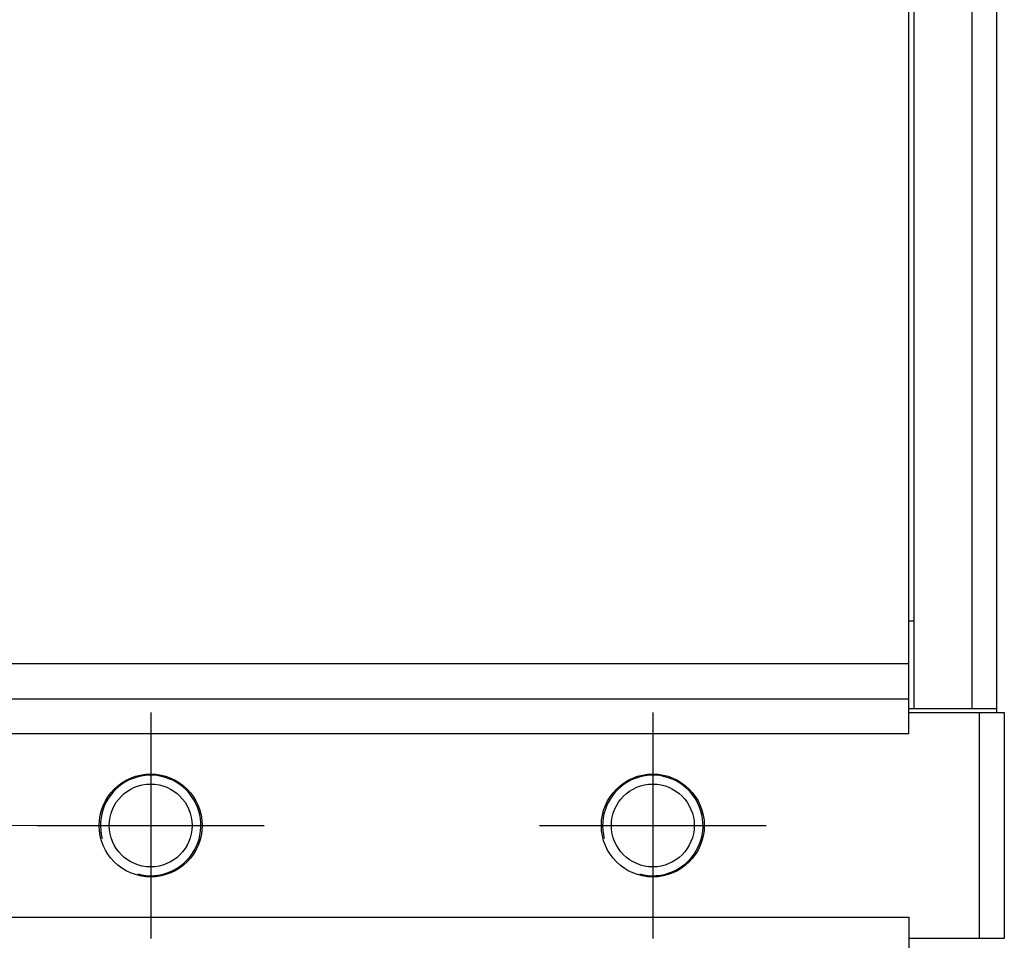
# Model space of a CAD drawing. Header units: millimetres. Extents: x 120 to 620, y 160 to 517.
# Tile 13 of 16: x 508 to 547, y 315 to 352. Entities that reach past the tile are written whole.
import ezdxf

# ---------------------------------------------------------------- set-up
doc = ezdxf.new("R2010")
doc.units = ezdxf.units.MM
doc.header["$LTSCALE"] = 46.255
doc.header["$PDMODE"] = 3
doc.header["$PDSIZE"] = 8
doc.layers.get('0').update_dxf_attribs({"linetype": 'CONTINUOUS'})
doc.layers.get('Defpoints').update_dxf_attribs({"linetype": 'CONTINUOUS'})
doc.layers.add('00-LINE-LASER-SCANNERDIMENSION', color=7, linetype='CONTINUOUS')
doc.layers.add('00_COMPONENTS', color=7, linetype='CONTINUOUS')
doc.styles.add('尺寸值样式', font='兰亭黑 GBK.TTF', dxfattribs={"height": 4})
doc.dimstyles.new('1直线标注', dxfattribs={"dimtxt": 4, "dimasz": 3, "dimexe": 2.5, "dimexo": 0, "dimtad": 1, "dimdec": 1, "dimdsep": 46, "dimtxsty": '尺寸值样式', "dimcen": 0, "dimclrd": 8, "dimclre": 8, "dimclrt": 7, "dimadec": 0, "dimazin": 0, "dimtp": 0.001, "dimtm": 0.001, "dimtfac": 1, "dimtdec": 1, "dimtmove": 0, "dimatfit": 0, "dimldrblk": '_FILLED', "dimfxl": 1, "dimtolj": 1, "dimlwd": 15, "dimlwe": 15, "dimarcsym": 0})

# ---------------------------------------------------------------- blocks, each defined once
blk = doc.blocks.new('*D14')
at = {"layer": '00-LINE-LASER-SCANNERDIMENSION', "color": 8, "lineweight": 15}
for p, q in [((512.958, 423.867), (480.326, 423.867)), ((482.826, 420.867), (482.826, 322.867)), ((512.958, 319.867), (480.326, 319.867))]:
    blk.add_line(p, q, dxfattribs=at)
at = {"layer": '00-LINE-LASER-SCANNERDIMENSION', "color": 8}
for points in [[(483.326, 420.867), (482.326, 420.867), (482.826, 423.867)], [(482.326, 322.867), (483.326, 322.867), (482.826, 319.867)]]:
    blk.add_solid(points, dxfattribs=at)
at = {"layer": 'Defpoints', "color": 0}
for p in [(512.958, 423.867), (482.826, 319.867), (512.958, 319.867)]:
    blk.add_point(p, dxfattribs=at)
at = {"layer": '00-LINE-LASER-SCANNERDIMENSION', "color": 7, "lineweight": 30, "insert": (476.868, 372.148), "char_height": 4, "attachment_point": 2, "rotation": 90, "line_spacing_factor": 0.9, "style": '尺寸值样式'}
blk.add_mtext('\\A1;104', dxfattribs=at)
blk = doc.blocks.new('_FILLED')
at = {"color": 0, "linetype": 'ByBlock'}
blk.add_solid([(0, 0), (-1, 0.167), (-1, -0.167)], dxfattribs=at)

msp = doc.modelspace()

# ---------------------------------------------------------------- linework, layer by layer
for p, q in [((512.958, 324.369), (512.958, 315.365)), ((532.958, 324.369), (532.958, 315.365)), ((508.443, 319.867), (517.472, 319.867)), ((528.443, 319.867), (537.472, 319.867))]:
    msp.add_line(p, q)
at = {"layer": '00_COMPONENTS'}
for p, q in [((543.158, 323.52), (543.158, 420.215)), ((543.358, 419.217), (543.358, 324.517)), ((545.658, 419.217), (545.658, 324.517)), ((546.658, 324.367), (546.658, 419.217)), ((543.358, 328.002), (543.158, 328.002)), ((543.158, 326.304), (495.438, 326.304)), ((495.154, 324.912), (543.158, 324.912)), ((543.358, 324.508), (543.158, 324.508)), ((543.158, 324.367), (546.958, 324.367)), ((543.358, 324.517), (546.658, 324.517)), ((545.958, 324.367), (545.958, 315.367)), ((546.958, 324.367), (546.958, 315.367)), ((543.158, 323.52), (494.958, 323.52)), ((494.958, 316.215), (543.158, 316.215)), ((543.158, 316.215), (543.158, 297.367)), ((546.958, 315.367), (543.158, 315.367))]:
    msp.add_line(p, q, dxfattribs=at)
for centre, radius in [((512.958, 319.867), 2.05), ((532.958, 319.867), 2.05), ((512.958, 319.867), 1.65), ((532.958, 319.867), 1.65)]:
    msp.add_circle(centre, radius, dxfattribs=at)
for centre in [(512.958, 319.867), (532.958, 319.867)]:
    msp.add_arc(centre, 2, 255, 195, dxfattribs=at)

# ---------------------------------------------------------------- dimensions: what is measured, and where the dimension line sits
at = {"layer": '00-LINE-LASER-SCANNERDIMENSION', "color": 7, "linetype": 'Continuous', "lineweight": 30}
dim = msp.add_linear_dim(base=(482.826, 319.867), p1=(512.958, 423.867), p2=(512.958, 319.867), angle=270, dimstyle='1直线标注', override={"dimtxsty": '尺寸值样式', "dimldrblk": '_FILLED'}, dxfattribs=at)
dim.commit()
dim.dimension.update_dxf_attribs({"geometry": '*D14', "text_midpoint": (482.826, 372.148), "dimtype": 160})

doc.saveas('drawing.dxf')
